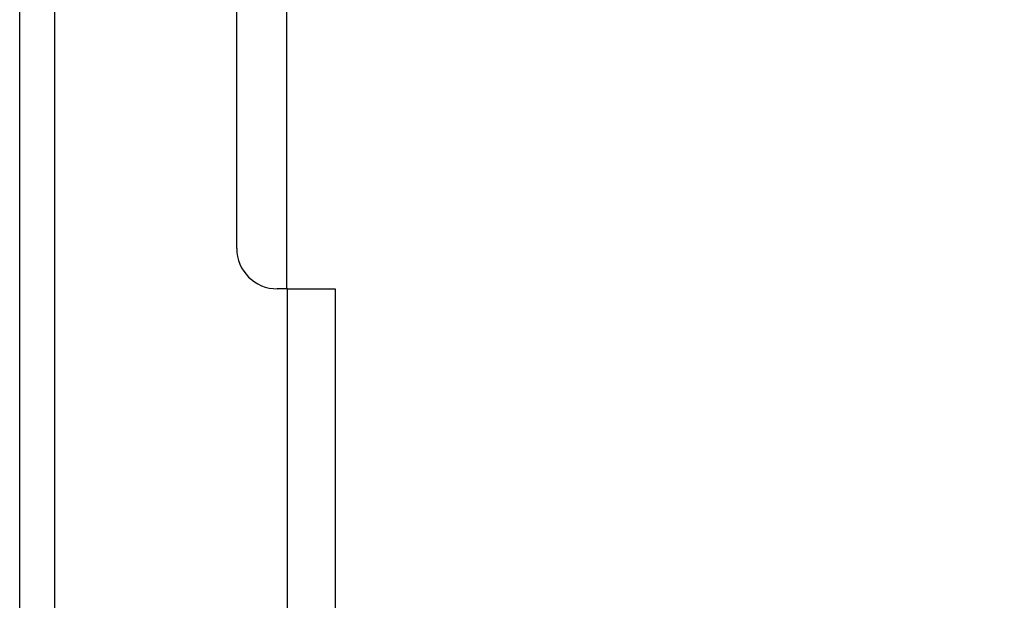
# Model space of a CAD drawing. Header units: inches. Extents: x 0 to 160, y -11 to 104.
# Tile 89 of 121: x 112.74 to 116.26, y 56.75 to 58.82. Entities that reach past the tile are written whole.
import ezdxf

# ---------------------------------------------------------------- set-up
doc = ezdxf.new("R2010")
doc.units = ezdxf.units.IN
doc.header["$LTSCALE"] = 9.614827
doc.header["$MEASUREMENT"] = 0
for name, color, linetype, lineweight in [('Dimensions(ANSI)', 7, 'Continuous', 25), ('Visible Edges(ANSI)', 7, 'Continuous', 25), ('Visible Tangent Edges(ANSI)', 7, 'Continuous', 25)]:
    doc.layers.add(name, color=color, linetype=linetype, lineweight=lineweight)
doc.styles.add('Dimension-ANSI', font='arialbd.ttf')
doc.dimstyles.new('INCH-ANSI', dxfattribs={"dimscale": 9.614827, "dimtxt": 0.12, "dimasz": 0.098425, "dimexe": 0.04, "dimexo": 0.04, "dimgap": 0.031496, "dimtad": 0, "dimtih": 1, "dimtoh": 1, "dimdec": 3, "dimzin": 0, "dimdsep": 46, "dimtxsty": 'Dimension-ANSI', "dimcen": 0.09, "dimdle": 0.312, "dimclrd": 179, "dimclre": 179, "dimclrt": 7, "dimadec": 1, "dimazin": 0, "dimtfac": 1, "dimtdec": 3, "dimtofl": 0, "dimtmove": 0, "dimatfit": 3, "dimfxl": 1, "dimtolj": 1, "dimtzin": 4, "dimlwd": 25, "dimlwe": 25, "dimarcsym": 0})

# ---------------------------------------------------------------- blocks, each defined once
blk = doc.blocks.new('*D20')
at = {"layer": 'Defpoints', "color": 0, "linetype": 'Continuous', "transparency": 16777216}
for p in [(113.6978, 89.073), (114.8965, 89.073), (112.7434, 22.0129)]:
    blk.add_point(p, dxfattribs=at)
at = {"layer": 'Dimensions(ANSI)', "color": 179, "linetype": 'Continuous', "lineweight": 25, "true_color": 0x262658, "transparency": 16777216}
blk.add_line((114.0824, 89.073), (114.8965, 89.073), dxfattribs=at)
at = {"layer": 'Dimensions(ANSI)', "color": 7, "linetype": 'Continuous', "lineweight": 25, "transparency": 16777216, "insert": (117.6249, 89.073), "char_height": 1.15378, "attachment_point": 5, "style": 'Dimension-ANSI'}
blk.add_mtext('\\A1;46.375', dxfattribs=at)

msp = doc.modelspace()

# ---------------------------------------------------------------- linework, layer by layer
at = {"layer": 'Visible Edges(ANSI)'}
for p, q in [((112.7434, 22.0129), (112.7434, 89.073)), ((113.5192, 58.0034), (113.5192, 84.805)), ((113.6978, 57.8588), (113.6978, 82.7337)), ((113.7, 57.8588), (113.6638, 57.8588)), ((113.7, 57.8588), (113.8714, 57.8588)), ((113.8714, 57.8588), (113.8714, 56.4127))]:
    msp.add_line(p, q, dxfattribs=at)
msp.add_arc((113.6638, 58.0034), 0.1446, 180, 270, dxfattribs=at)
at = {"layer": 'Visible Tangent Edges(ANSI)'}
for p, q in [((112.8678, 89.073), (112.8678, 22.0129)), ((113.7, 56.4127), (113.7, 57.8588))]:
    msp.add_line(p, q, dxfattribs=at)

# ---------------------------------------------------------------- dimensions: what is measured, and where the dimension line sits
at = {"layer": 'Dimensions(ANSI)', "color": 179, "linetype": 'Continuous', "lineweight": 25, "true_color": 0x262658}
dim = msp.add_ordinate_dim(feature_location=(113.6978, 89.073), offset=(1.1987, 0), dtype=0, origin=(112.7434, 22.0129), dimstyle='INCH-ANSI', override={"dimgap": 0.031496, "dimtad": 0, "dimdec": 3, "dimlfac": 0.691543, "dimtol": 0, "dimlim": 0, "dimtp": 0, "dimtm": 0, "dimtdec": 3}, dxfattribs=at)
dim.commit()
dim.dimension.update_dxf_attribs({"geometry": '*D20', "text_midpoint": (117.6249, 89.073)})

doc.saveas('drawing.dxf')
